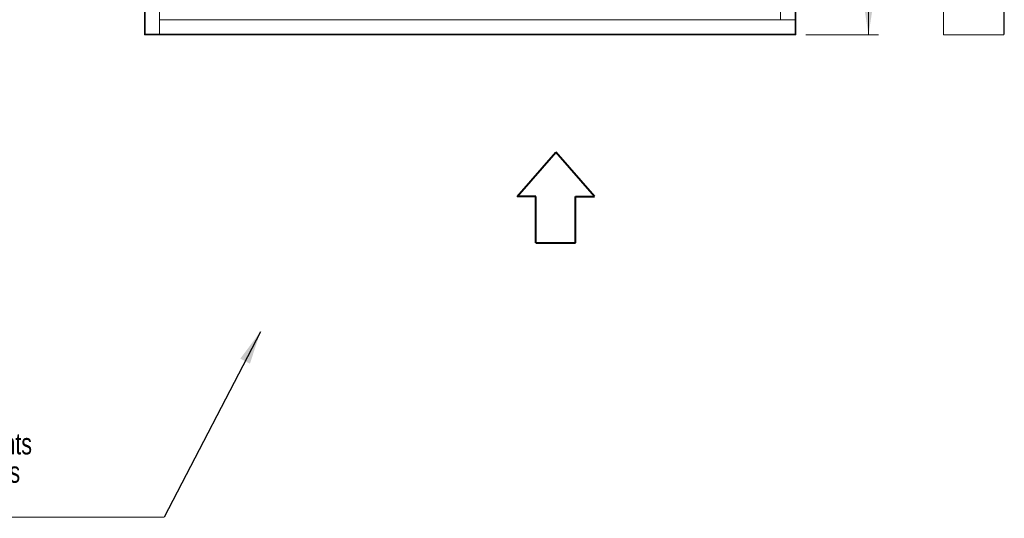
# Model space of a CAD drawing. Header units: millimetres. Extents: x 16 to 406, y 17 to 284.
# Tile 19 of 28: x 302 to 400, y 45 to 95. Entities that reach past the tile are written whole.
import ezdxf

# ---------------------------------------------------------------- set-up
doc = ezdxf.new("R2010")
doc.units = ezdxf.units.MM
doc.styles.add('SLDTEXTSTYLE0', font='TXT', dxfattribs={"width": 0.75})
doc.dimstyles.new('SLDDIMSTYLE0', dxfattribs={"dimtxt": 2.116667, "dimasz": 3.302, "dimexe": 0, "dimexo": 0.0625, "dimgap": 0.529167, "dimtad": 1, "dimtoh": 1, "dimlfac": 3.3, "dimrnd": 1e-09, "dimzin": 12, "dimdsep": 46, "dimtxsty": 'SLDTEXTSTYLE0', "dimsah": 1, "dimcen": 0.09, "dimadec": 0, "dimazin": 0, "dimtfac": 1, "dimtofl": 0, "dimtmove": 0, "dimatfit": 3, "dimfxl": 1, "dimtolj": 1, "dimtzin": 12, "dimarcsym": 0})
doc.dimstyles.new('SLDDIMSTYLE4', dxfattribs={"dimtxt": 0, "dimasz": 3.302, "dimexe": 0, "dimexo": 0.0625, "dimgap": 0, "dimtad": 0, "dimtih": 1, "dimtoh": 1, "dimdec": 0, "dimrnd": 1e-09, "dimzin": 0, "dimdsep": 46, "dimtxsty": 'Standard', "dimsah": 1, "dimcen": 0.09, "dimadec": 0, "dimazin": 0, "dimtfac": 3.302, "dimtdec": 0, "dimtofl": 0, "dimtmove": 0, "dimatfit": 3, "dimfxl": 1, "dimtolj": 1, "dimtzin": 0, "dimarcsym": 0})

# ---------------------------------------------------------------- blocks, each defined once
blk = doc.blocks.new('*D101')
at = {"color": 7, "linetype": 'Continuous', "lineweight": 0}
for p, q in [((378.749, 158.284), (387.495, 158.284)), ((386.495, 158.284), (386.495, 93.436)), ((380.264, 93.436), (387.495, 93.436))]:
    blk.add_line(p, q, dxfattribs=at)
for points in [[(386.495, 158.284), (385.987, 154.982), (387.003, 154.982)], [(386.495, 93.436), (387.003, 96.738), (385.987, 96.738)]]:
    blk.add_solid(points, dxfattribs=at)
at = {"color": 7, "linetype": 'Continuous', "lineweight": 0, "insert": (383.766, 122.308), "char_height": 2.1167, "attachment_point": 1, "rotation": 90, "style": 'SLDTEXTSTYLE0'}
blk.add_mtext('214', dxfattribs=at)
blk = doc.blocks.new('SW_NOTE_10')
at = {"color": 0, "linetype": 'Continuous', "lineweight": 0}
for p, q in [((-42.091, 0), (0, 0)), ((0, 0), (-42.091, 0)), ((-42.091, 0), (0, 0)), ((0, 0), (-42.091, 0)), ((-42.091, 0), (0, 0)), ((0, 0), (-42.091, 0))]:
    blk.add_line(p, q, dxfattribs=at)
at = {"color": 0, "linetype": 'Continuous', "lineweight": 0, "char_height": 2.11667, "attachment_point": 1, "style": 'SLDTEXTSTYLE0'}
for s, insert in [('Connecteur male M12 4 points', (-42.085, 8.38)), ('Connector male M12 4 points', (-42.085, 5.557)), ('M12 stecker 4 polig', (-42.085, 2.735))]:
    blk.add_mtext(s, dxfattribs=dict(at, insert=insert))

msp = doc.modelspace()

# ---------------------------------------------------------------- linework, layer by layer
at = {"color": 7, "linetype": 'Continuous', "lineweight": 15}
for p, q in [((377.7486, 94.9512), (377.7486, 158.2239)), ((314.4153, 94.9512), (314.4153, 156.7693)), ((314.4759, 156.7693), (314.4759, 94.9512)), ((315.9304, 156.7693), (315.9304, 93.4966)), ((379.2032, 94.9512), (379.2032, 156.7693)), ((379.2638, 156.7693), (379.2638, 94.9512)), ((393.9525, 156.7693), (393.9525, 93.436)), ((399.9525, 94.9512), (399.9525, 156.7693)), ((400.0131, 156.7693), (400.0131, 94.9512)), ((314.4759, 94.9512), (314.4153, 94.9512)), ((314.4153, 93.436), (314.4153, 94.9512)), ((314.4759, 94.9512), (314.4759, 93.4966)), ((315.9304, 94.9512), (315.9304, 93.4966)), ((315.9304, 94.9512), (379.2032, 94.9512)), ((377.6274, 94.9512), (316.0517, 94.9512)), ((377.7486, 94.9512), (379.2032, 94.9512)), ((379.2032, 93.4966), (379.2032, 94.9512)), ((379.2032, 94.9512), (379.2638, 94.9512)), ((379.2638, 94.9512), (379.2032, 94.9512)), ((379.2638, 94.9512), (379.2638, 93.436)), ((399.9525, 93.436), (399.9525, 94.9512)), ((400.0131, 94.9512), (399.9525, 94.9512)), ((400.0131, 94.9512), (400.0131, 93.4966)), ((314.4153, 93.436), (314.4759, 93.4966)), ((315.9304, 93.436), (314.4153, 93.436)), ((314.4759, 93.4966), (315.9304, 93.4966)), ((315.9304, 93.4966), (315.9304, 93.436)), ((315.9304, 93.4966), (377.7486, 93.4966)), ((315.9304, 93.436), (315.9304, 93.4966)), ((377.7486, 93.436), (315.9304, 93.436)), ((377.7486, 93.4966), (377.7486, 93.436)), ((377.7486, 93.4966), (379.2032, 93.4966)), ((379.2638, 93.436), (377.7486, 93.436)), ((379.2638, 93.436), (379.2032, 93.4966)), ((393.9525, 93.436), (399.9525, 93.436)), ((399.9525, 93.436), (400.0131, 93.4966))]:
    msp.add_line(p, q, dxfattribs=at)
at = {"color": 7, "linetype": 'Continuous', "lineweight": 40}
for p, q in [((351.5057, 77.3565), (355.3557, 81.7565)), ((359.2057, 77.3565), (355.3557, 81.7565)), ((353.3772, 77.3565), (351.5057, 77.3565)), ((353.3772, 72.7297), (353.3772, 77.3565)), ((357.3342, 72.7297), (357.3342, 77.3565)), ((357.3342, 77.3565), (359.2057, 77.3565)), ((353.3772, 72.7297), (357.3342, 72.7297))]:
    msp.add_line(p, q, dxfattribs=at)

# ---------------------------------------------------------------- block references
at = {"color": 7, "linetype": 'Continuous', "lineweight": 0}
msp.add_blockref('SW_NOTE_10', (316.3968, 45.4035), dxfattribs=at)

# ---------------------------------------------------------------- dimensions: what is measured, and where the dimension line sits
dim = msp.add_linear_dim(base=(386.4948, 93.436), p1=(377.7486, 158.2845), p2=(379.2638, 93.436), angle=90, dimstyle='SLDDIMSTYLE0', dxfattribs=at)
dim.commit()
dim.dimension.update_dxf_attribs({"geometry": '*D101', "text_midpoint": (386.4948, 124.6511), "dimtype": 160})

# ---------------------------------------------------------------- leaders
msp.add_leader([(325.9578, 63.8816), (316.3968, 45.4035)], dimstyle='SLDDIMSTYLE4', dxfattribs=at)

doc.saveas('drawing.dxf')
